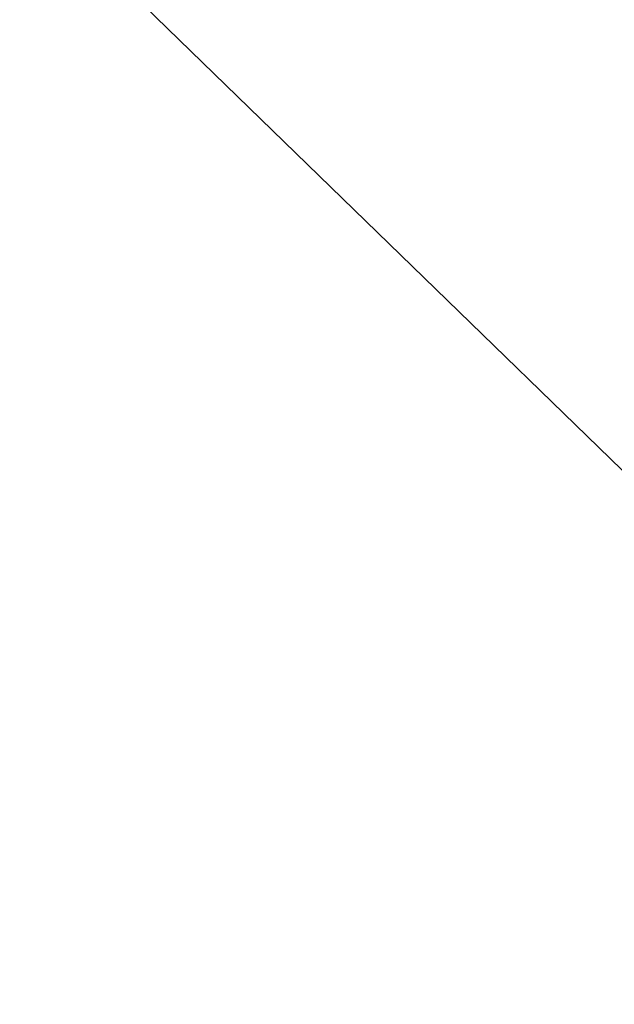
# Model space of a CAD drawing. Header units: millimetres. Extents: x -185 to 185, y -678 to 20.
# Tile 102 of 256: x 2.044 to 2.199, y -71.835 to -71.578. Entities that reach past the tile are written whole.
import ezdxf

# ---------------------------------------------------------------- set-up
doc = ezdxf.new("R2010")
doc.units = ezdxf.units.MM
doc.header["$LTSCALE"] = 65.185185
for name, color, linetype in [('235', 7, 'CONTINUOUS'), ('252', 7, 'CONTINUOUS'), ('382', 7, 'CONTINUOUS'), ('606', 7, 'CONTINUOUS'), ('643', 7, 'CONTINUOUS')]:
    doc.layers.add(name, color=color, linetype=linetype)

msp = doc.modelspace()

# ---------------------------------------------------------------- linework, layer by layer
at = {"layer": '235', "linetype": 'Continuous'}
for points in [[(2.2, -25, -1.35), (1.87094, -25.60872, -2.45872), (2.63505, -74.85131, -1.35), (2.2, -25, -1.35)], [(1.87094, -25.60872, -2.45872), (1.80736, -28.12499, -2.58539), (2.63505, -74.85131, -1.35), (1.87094, -25.60872, -2.45872)], [(2.63505, -74.85131, -1.35), (1.80736, -28.12499, -2.58539), (2.02482, -74.85131, -2.96229), (2.63505, -74.85131, -1.35)]]:
    msp.add_3dface(points, dxfattribs=at)
at = {"layer": '252', "linetype": 'Continuous'}
for points in [[(2, -74.7, 19.85), (4.12132, -74.7, 18.97132), (2, 0, 19.85), (2, -74.7, 19.85)], [(2, 0, 19.85), (4.12132, -74.7, 18.97132), (4.05767, -6.35552, 19.03312), (2, 0, 19.85)]]:
    msp.add_3dface(points, dxfattribs=at)
at = {"layer": '382', "linetype": 'Continuous'}
for points in [[(2, -71.98124, -6.51432), (2, -71.5, -6.15), (2.3507, -71.84048, -6.54474), (2, -71.98124, -6.51432)], [(2.3507, -71.84048, -6.54474), (2, -71.5, -6.15), (2.34244, -71.5, -6.28567), (2.3507, -71.84048, -6.54474)]]:
    msp.add_3dface(points, dxfattribs=at)
at = {"layer": '606', "linetype": 'Continuous'}
for points in [[(2.63505, -74.85131, 14.85), (2.63505, -74.85131, 15.05), (2.09344, -12.78906, 15.05), (2.63505, -74.85131, 14.85)], [(2.5, -59.3766, 14.85), (2.63505, -74.85131, 14.85), (2.09344, -12.78906, 15.05), (2.5, -59.3766, 14.85)]]:
    msp.add_3dface(points, dxfattribs=at)
at = {"layer": '643', "linetype": 'Continuous'}
for points in [[(2.09344, -12.78906, 15.05), (2.02482, -74.85131, 16.66229), (1.90988, -11.7927, 15.84281), (2.09344, -12.78906, 15.05)], [(2.63505, -74.85131, 15.05), (2.02482, -74.85131, 16.66229), (2.09344, -12.78906, 15.05), (2.63505, -74.85131, 15.05)]]:
    msp.add_3dface(points, dxfattribs=at)

doc.saveas('drawing.dxf')
